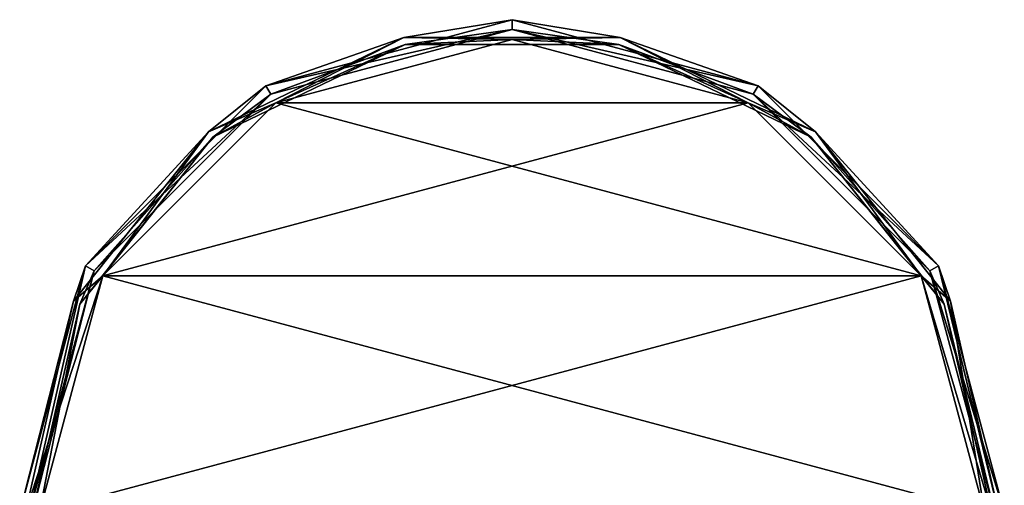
# Model space of a CAD drawing. Header units: millimetres. Extents: x -94 to 205, y -120 to 508.
# Tile 83 of 161: x -50 to 50, y 33 to 80. Entities that reach past the tile are written whole.
import ezdxf

# ---------------------------------------------------------------- set-up
doc = ezdxf.new("R2010")
doc.units = ezdxf.units.MM
doc.header["$LTSCALE"] = 65.185185
for name, color, linetype in [('1271', 7, 'CONTINUOUS'), ('1272', 7, 'CONTINUOUS'), ('1273', 7, 'CONTINUOUS'), ('1278', 7, 'CONTINUOUS'), ('1280', 7, 'CONTINUOUS'), ('1283', 7, 'CONTINUOUS'), ('1285', 7, 'CONTINUOUS')]:
    doc.layers.add(name, color=color, linetype=linetype)

msp = doc.modelspace()

# ---------------------------------------------------------------- linework, layer by layer
at = {"layer": '1271', "linetype": 'CONTINUOUS'}
for points in [[(-25, 73.3), (0, 80), (0, 79), (-25, 73.3)], [(0, 80), (25, 73.3), (0, 79), (0, 80)], [(-24.5, 72.44), (-25, 73.3), (0, 79), (-24.5, 72.44)], [(0, 79), (25, 73.3), (24.5, 72.44), (0, 79)], [(-43.3, 55), (-25, 73.3), (-24.5, 72.44), (-43.3, 55)], [(25, 73.3), (43.3, 55), (24.5, 72.44), (25, 73.3)], [(-42.44, 54.5), (-43.3, 55), (-24.5, 72.44), (-42.44, 54.5)], [(24.5, 72.44), (43.3, 55), (42.44, 54.5), (24.5, 72.44)], [(-49, 30), (-50, 30), (-43.3, 55), (-49, 30)], [(-49, 30), (-43.3, 55), (-42.44, 54.5), (-49, 30)], [(43.3, 55), (50, 30), (42.44, 54.5), (43.3, 55)], [(50, 30), (49, 30), (42.44, 54.5), (50, 30)]]:
    msp.add_3dface(points, dxfattribs=at)
at = {"layer": '1272', "linetype": 'CONTINUOUS'}
for points in [[(0, 78, 6), (24, 71.57, 6), (-24, 71.57, 6), (0, 78, 6)], [(-24, 71.57, 6), (41.57, 54, 6), (-41.57, 54, 6), (-24, 71.57, 6)], [(24, 71.57, 6), (41.57, 54, 6), (-24, 71.57, 6), (24, 71.57, 6)], [(48, 30, 6), (-48, 30, 6), (-41.57, 54, 6), (48, 30, 6)], [(41.57, 54, 6), (48, 30, 6), (-41.57, 54, 6), (41.57, 54, 6)]]:
    msp.add_3dface(points, dxfattribs=at)
at = {"layer": '1273', "linetype": 'CONTINUOUS'}
for points in [[(0, 78, 7), (-24, 71.57, 7), (24, 71.57, 7), (0, 78, 7)], [(-24, 71.57, 7), (-41.57, 54, 7), (24, 71.57, 7), (-24, 71.57, 7)], [(24, 71.57, 7), (-41.57, 54, 7), (41.57, 54, 7), (24, 71.57, 7)], [(-41.57, 54, 7), (-48, 30, 7), (41.57, 54, 7), (-41.57, 54, 7)], [(41.57, 54, 7), (-48, 30, 7), (48, 30, 7), (41.57, 54, 7)]]:
    msp.add_3dface(points, dxfattribs=at)
at = {"layer": '1278', "linetype": 'CONTINUOUS'}
for points in [[(-24.5, 72.44), (0, 79), (-24.5, 72.44, 5), (-24.5, 72.44)], [(-24.5, 72.44, 5), (0, 79), (0, 79, 5), (-24.5, 72.44, 5)], [(0, 79), (24.5, 72.44), (0, 79, 5), (0, 79)], [(0, 79, 5), (24.5, 72.44), (24.5, 72.44, 5), (0, 79, 5)], [(-42.44, 54.5), (-24.5, 72.44), (-42.44, 54.5, 5), (-42.44, 54.5)], [(-42.44, 54.5, 5), (-24.5, 72.44), (-24.5, 72.44, 5), (-42.44, 54.5, 5)], [(24.5, 72.44), (42.44, 54.5), (24.5, 72.44, 5), (24.5, 72.44)], [(24.5, 72.44, 5), (42.44, 54.5), (42.44, 54.5, 5), (24.5, 72.44, 5)], [(-49, 30, 5), (-49, 30), (-42.44, 54.5), (-49, 30, 5)], [(-49, 30, 5), (-42.44, 54.5), (-42.44, 54.5, 5), (-49, 30, 5)], [(49, 30), (49, 30, 5), (42.44, 54.5, 5), (49, 30)], [(42.44, 54.5), (49, 30), (42.44, 54.5, 5), (42.44, 54.5)]]:
    msp.add_3dface(points, dxfattribs=at)
at = {"layer": '1280', "linetype": 'CONTINUOUS'}
for points in [[(0, 80), (-25, 73.3), (0, 80, 5), (0, 80)], [(0, 80, 5), (-25, 73.3), (-25, 73.3, 5), (0, 80, 5)], [(25, 73.3), (0, 80), (25, 73.3, 5), (25, 73.3)], [(25, 73.3, 5), (0, 80), (0, 80, 5), (25, 73.3, 5)], [(-25, 73.3), (-43.3, 55), (-25, 73.3, 5), (-25, 73.3)], [(-25, 73.3, 5), (-43.3, 55), (-43.3, 55, 5), (-25, 73.3, 5)], [(43.3, 55), (25, 73.3), (43.3, 55, 5), (43.3, 55)], [(43.3, 55, 5), (25, 73.3), (25, 73.3, 5), (43.3, 55, 5)], [(-43.3, 55), (-50, 30), (-43.3, 55, 5), (-43.3, 55)], [(50, 30, 5), (50, 30), (43.3, 55), (50, 30, 5)], [(50, 30, 5), (43.3, 55), (43.3, 55, 5), (50, 30, 5)], [(-50, 30), (-50, 30, 5), (-43.3, 55, 5), (-50, 30)]]:
    msp.add_3dface(points, dxfattribs=at)
at = {"layer": '1283', "linetype": 'CONTINUOUS'}
for points in [[(-24.5, 72.44, 5), (0, 79, 5), (-10.84, 77.49, 5.71), (-24.5, 72.44, 5)], [(0, 79, 5), (10.84, 77.49, 5.71), (-10.84, 77.49, 5.71), (0, 79, 5)], [(0, 79, 5), (24.5, 72.44, 5), (10.84, 77.49, 5.71), (0, 79, 5)], [(-10.84, 77.49, 5.71), (-24, 71.57, 6), (-30.37, 68.08, 5.71), (-10.84, 77.49, 5.71)], [(-24.5, 72.44, 5), (-10.84, 77.49, 5.71), (-30.37, 68.08, 5.71), (-24.5, 72.44, 5)], [(0, 78, 6), (-24, 71.57, 6), (-10.84, 77.49, 5.71), (0, 78, 6)], [(10.84, 77.49, 5.71), (0, 78, 6), (-10.84, 77.49, 5.71), (10.84, 77.49, 5.71)], [(24, 71.57, 6), (0, 78, 6), (10.84, 77.49, 5.71), (24, 71.57, 6)], [(30.37, 68.08, 5.71), (24, 71.57, 6), (10.84, 77.49, 5.71), (30.37, 68.08, 5.71)], [(24.5, 72.44, 5), (30.37, 68.08, 5.71), (10.84, 77.49, 5.71), (24.5, 72.44, 5)], [(-42.44, 54.5, 5), (-24.5, 72.44, 5), (-30.37, 68.08, 5.71), (-42.44, 54.5, 5)], [(24.5, 72.44, 5), (42.44, 54.5, 5), (30.37, 68.08, 5.71), (24.5, 72.44, 5)], [(-24, 71.57, 6), (-41.57, 54, 6), (-30.37, 68.08, 5.71), (-24, 71.57, 6)], [(41.57, 54, 6), (24, 71.57, 6), (30.37, 68.08, 5.71), (41.57, 54, 6)], [(-30.37, 68.08, 5.71), (-41.57, 54, 6), (-43.88, 51.13, 5.71), (-30.37, 68.08, 5.71)], [(-42.44, 54.5, 5), (-30.37, 68.08, 5.71), (-43.88, 51.13, 5.71), (-42.44, 54.5, 5)], [(43.88, 51.13, 5.71), (41.57, 54, 6), (30.37, 68.08, 5.71), (43.88, 51.13, 5.71)], [(42.44, 54.5, 5), (43.88, 51.13, 5.71), (30.37, 68.08, 5.71), (42.44, 54.5, 5)], [(-48.71, 30, 5.71), (-49, 30, 5), (-42.44, 54.5, 5), (-48.71, 30, 5.71)], [(-48.71, 30, 5.71), (-42.44, 54.5, 5), (-43.88, 51.13, 5.71), (-48.71, 30, 5.71)], [(42.44, 54.5, 5), (49, 30, 5), (43.88, 51.13, 5.71), (42.44, 54.5, 5)], [(-41.57, 54, 6), (-48, 30, 6), (-43.88, 51.13, 5.71), (-41.57, 54, 6)], [(48, 30, 6), (41.57, 54, 6), (48.71, 30, 5.71), (48, 30, 6)], [(48.71, 30, 5.71), (41.57, 54, 6), (43.88, 51.13, 5.71), (48.71, 30, 5.71)], [(-48, 30, 6), (-48.71, 30, 5.71), (-43.88, 51.13, 5.71), (-48, 30, 6)], [(49, 30, 5), (48.71, 30, 5.71), (43.88, 51.13, 5.71), (49, 30, 5)]]:
    msp.add_3dface(points, dxfattribs=at)
at = {"layer": '1285', "linetype": 'CONTINUOUS'}
for points in [[(0, 80, 5), (-25, 73.3, 5), (-11, 78.18, 6.41), (0, 80, 5)], [(0, 80, 5), (-11, 78.18, 6.41), (11, 78.18, 6.41), (0, 80, 5)], [(25, 73.3, 5), (0, 80, 5), (11, 78.18, 6.41), (25, 73.3, 5)], [(-30.81, 68.63, 6.41), (-24, 71.57, 7), (-11, 78.18, 6.41), (-30.81, 68.63, 6.41)], [(-25, 73.3, 5), (-30.81, 68.63, 6.41), (-11, 78.18, 6.41), (-25, 73.3, 5)], [(-24, 71.57, 7), (0, 78, 7), (-11, 78.18, 6.41), (-24, 71.57, 7)], [(-11, 78.18, 6.41), (0, 78, 7), (11, 78.18, 6.41), (-11, 78.18, 6.41)], [(0, 78, 7), (24, 71.57, 7), (11, 78.18, 6.41), (0, 78, 7)], [(11, 78.18, 6.41), (24, 71.57, 7), (30.81, 68.63, 6.41), (11, 78.18, 6.41)], [(25, 73.3, 5), (11, 78.18, 6.41), (30.81, 68.63, 6.41), (25, 73.3, 5)], [(-25, 73.3, 5), (-43.3, 55, 5), (-30.81, 68.63, 6.41), (-25, 73.3, 5)], [(43.3, 55, 5), (25, 73.3, 5), (30.81, 68.63, 6.41), (43.3, 55, 5)], [(-41.57, 54, 7), (-24, 71.57, 7), (-30.81, 68.63, 6.41), (-41.57, 54, 7)], [(24, 71.57, 7), (41.57, 54, 7), (30.81, 68.63, 6.41), (24, 71.57, 7)], [(-44.52, 51.44, 6.41), (-41.57, 54, 7), (-30.81, 68.63, 6.41), (-44.52, 51.44, 6.41)], [(-43.3, 55, 5), (-44.52, 51.44, 6.41), (-30.81, 68.63, 6.41), (-43.3, 55, 5)], [(30.81, 68.63, 6.41), (41.57, 54, 7), (44.52, 51.44, 6.41), (30.81, 68.63, 6.41)], [(43.3, 55, 5), (30.81, 68.63, 6.41), (44.52, 51.44, 6.41), (43.3, 55, 5)], [(-43.3, 55, 5), (-50, 30, 5), (-44.52, 51.44, 6.41), (-43.3, 55, 5)], [(49.41, 30, 6.41), (50, 30, 5), (43.3, 55, 5), (49.41, 30, 6.41)], [(49.41, 30, 6.41), (43.3, 55, 5), (44.52, 51.44, 6.41), (49.41, 30, 6.41)], [(-48, 30, 7), (-41.57, 54, 7), (-49.41, 30, 6.41), (-48, 30, 7)], [(-49.41, 30, 6.41), (-41.57, 54, 7), (-44.52, 51.44, 6.41), (-49.41, 30, 6.41)], [(41.57, 54, 7), (48, 30, 7), (44.52, 51.44, 6.41), (41.57, 54, 7)], [(-50, 30, 5), (-49.41, 30, 6.41), (-44.52, 51.44, 6.41), (-50, 30, 5)], [(48, 30, 7), (49.41, 30, 6.41), (44.52, 51.44, 6.41), (48, 30, 7)]]:
    msp.add_3dface(points, dxfattribs=at)

doc.saveas('drawing.dxf')
